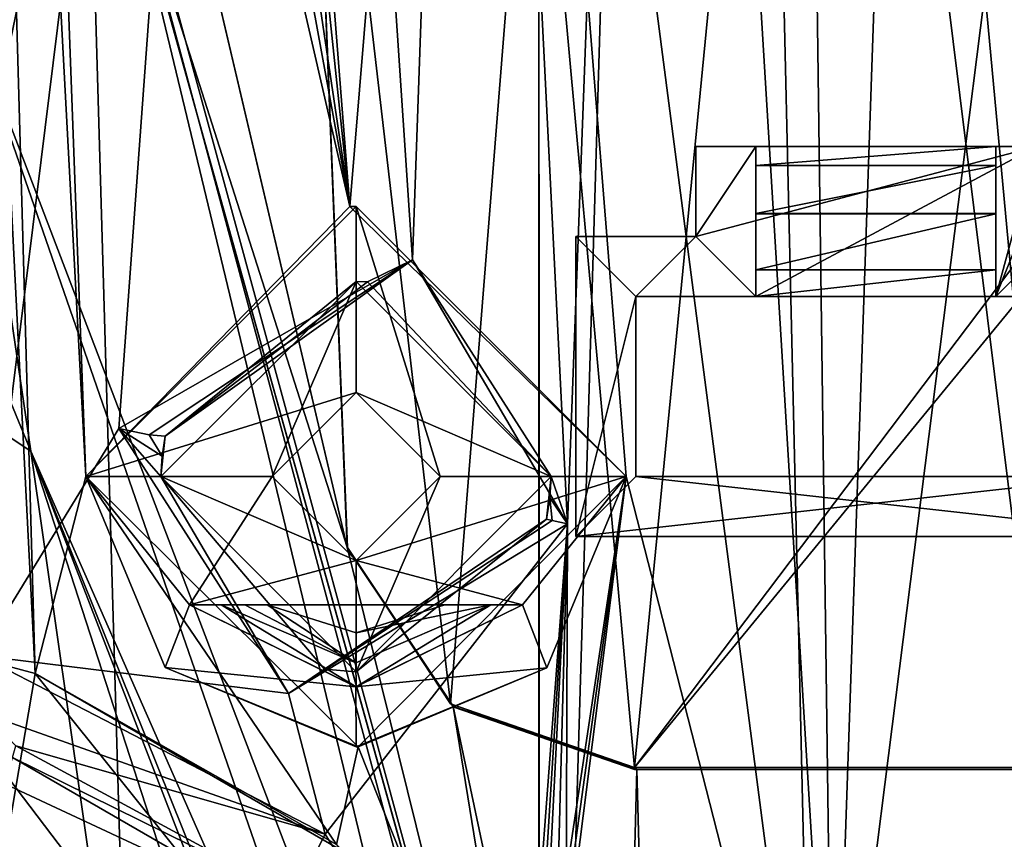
# Model space of a CAD drawing. Extents: x -250 to 250, y -968 to 894.
# Tile 200 of 256: x 122 to 138, y -950 to -937. Entities that reach past the tile are written whole.
import ezdxf

# ---------------------------------------------------------------- set-up
doc = ezdxf.new("R2010")
doc.units = 0
doc.header["$LTSCALE"] = 3.583593
for name, color, linetype in [('4436', 7, 'CONTINUOUS'), ('4437', 7, 'CONTINUOUS'), ('4445', 7, 'CONTINUOUS'), ('4448', 7, 'CONTINUOUS'), ('4449', 7, 'CONTINUOUS'), ('4451', 7, 'CONTINUOUS'), ('4474', 7, 'CONTINUOUS'), ('4479', 7, 'CONTINUOUS'), ('4542', 7, 'CONTINUOUS'), ('4597', 7, 'CONTINUOUS'), ('4614', 7, 'CONTINUOUS'), ('4619', 7, 'CONTINUOUS'), ('4620', 7, 'CONTINUOUS'), ('4642', 7, 'CONTINUOUS'), ('4665', 7, 'CONTINUOUS'), ('4666', 7, 'CONTINUOUS'), ('4713', 7, 'CONTINUOUS'), ('4779', 7, 'CONTINUOUS'), ('4781', 7, 'CONTINUOUS'), ('4783', 7, 'CONTINUOUS'), ('4791', 7, 'CONTINUOUS'), ('4883', 7, 'CONTINUOUS'), ('4893', 7, 'CONTINUOUS'), ('4906', 7, 'CONTINUOUS'), ('4907', 7, 'CONTINUOUS'), ('4932', 7, 'CONTINUOUS'), ('4941', 7, 'CONTINUOUS'), ('4967', 7, 'CONTINUOUS'), ('4990', 7, 'CONTINUOUS'), ('5010', 7, 'CONTINUOUS'), ('5017', 7, 'CONTINUOUS'), ('5039', 7, 'CONTINUOUS'), ('5069', 7, 'CONTINUOUS'), ('5105', 7, 'CONTINUOUS'), ('5110', 7, 'CONTINUOUS'), ('5111', 7, 'CONTINUOUS'), ('5136', 7, 'CONTINUOUS'), ('5138', 7, 'CONTINUOUS'), ('5164', 7, 'CONTINUOUS'), ('5171', 7, 'CONTINUOUS'), ('5172', 7, 'CONTINUOUS'), ('5174', 7, 'CONTINUOUS'), ('5181', 7, 'CONTINUOUS'), ('5182', 7, 'CONTINUOUS'), ('5183', 7, 'CONTINUOUS'), ('5193', 7, 'CONTINUOUS'), ('5202', 7, 'CONTINUOUS'), ('5226', 7, 'CONTINUOUS'), ('5238', 7, 'CONTINUOUS'), ('5242', 7, 'CONTINUOUS'), ('5247', 7, 'CONTINUOUS'), ('5260', 7, 'CONTINUOUS'), ('5261', 7, 'CONTINUOUS'), ('5265', 7, 'CONTINUOUS')]:
    doc.layers.add(name, color=color, linetype=linetype)

msp = doc.modelspace()

# ---------------------------------------------------------------- linework, layer by layer
at = {"layer": '4436', "color": 7, "linetype": 'CONTINUOUS'}
for points in [[(123.55, -943.398, -5.149), (124.053, -943.507, -5.177), (124.268, -943.86, -4.716), (123.55, -943.398, -5.149)], [(124.25, -944.2, -4.723), (123.55, -943.398, -5.149), (124.268, -943.86, -4.716), (124.25, -944.2, -4.723)], [(126.377, -947.815, -7.095), (123.55, -943.398, -5.149), (124.25, -944.2, -4.723), (126.377, -947.815, -7.095)], [(124.053, -943.507, -5.177), (124.321, -943.525, -4.737), (124.268, -943.86, -4.716), (124.053, -943.507, -5.177)], [(126.377, -947.815, -7.095), (124.25, -944.2, -4.723), (126.974, -947.407, -6.801), (126.377, -947.815, -7.095)], [(126.377, -947.815, -7.095), (130.671, -944.911, -8.254), (130.77, -944.931, -8.555), (126.377, -947.815, -7.095)], [(126.377, -947.815, -7.095), (126.974, -947.407, -6.801), (130.671, -944.911, -8.254), (126.377, -947.815, -7.095)], [(131.025, -944.987, -8.735), (126.377, -947.815, -7.095), (130.77, -944.931, -8.555), (131.025, -944.987, -8.735)]]:
    msp.add_3dface(points, dxfattribs=at)
at = {"layer": '4437', "color": 7, "linetype": 'CONTINUOUS'}
for points in [[(123.55, -943.398, -5.149), (128.439, -940.591, -7.567), (124.053, -943.507, -5.177), (123.55, -943.398, -5.149)], [(128.439, -940.591, -7.567), (124.321, -943.525, -4.737), (124.053, -943.507, -5.177), (128.439, -940.591, -7.567)], [(124.321, -943.525, -4.737), (128.439, -940.591, -7.567), (127.692, -940.956, -6.717), (124.321, -943.525, -4.737)], [(128.439, -940.591, -7.567), (130.75, -944.2, -8.221), (127.692, -940.956, -6.717), (128.439, -940.591, -7.567)], [(128.439, -940.591, -7.567), (131.025, -944.987, -8.735), (130.75, -944.2, -8.221), (128.439, -940.591, -7.567)], [(131.025, -944.987, -8.735), (130.73, -944.556, -8.244), (130.75, -944.2, -8.221), (131.025, -944.987, -8.735)], [(130.671, -944.911, -8.254), (130.73, -944.556, -8.244), (130.77, -944.931, -8.555), (130.671, -944.911, -8.254)], [(130.73, -944.556, -8.244), (131.025, -944.987, -8.735), (130.77, -944.931, -8.555), (130.73, -944.556, -8.244)]]:
    msp.add_3dface(points, dxfattribs=at)
at = {"layer": '4445', "color": 7, "linetype": 'CONTINUOUS'}
for points in [[(137.074, -906.996, -4.514), (162.355, -951.117, -7.365), (168.559, -906.012, -5.02), (137.074, -906.996, -4.514)], [(161.6, -951.117, -7.361), (162.355, -951.117, -7.365), (137.074, -906.996, -4.514), (161.6, -951.117, -7.361)], [(160.841, -954.163, -7.55), (160.845, -951.117, -7.36), (137.074, -906.996, -4.514), (160.841, -954.163, -7.55)], [(160.845, -951.117, -7.36), (161.6, -951.117, -7.361), (137.074, -906.996, -4.514), (160.845, -951.117, -7.36)], [(160.838, -957.208, -7.74), (160.841, -954.163, -7.55), (137.074, -906.996, -4.514), (160.838, -957.208, -7.74)], [(150.327, -956.748, -7.943), (160.838, -957.208, -7.74), (137.074, -906.996, -4.514), (150.327, -956.748, -7.943)], [(138.469, -931.607, -6.527), (150.327, -956.748, -7.943), (137.074, -906.996, -4.514), (138.469, -931.607, -6.527)]]:
    msp.add_3dface(points, dxfattribs=at)
at = {"layer": '4448', "color": 7, "linetype": 'CONTINUOUS'}
for points in [[(127.5, -940.95, -1.5), (124.25, -944.2, -1.5), (124.321, -943.525, -4.737), (127.5, -940.95, -1.5)], [(127.5, -940.95, -1.5), (124.321, -943.525, -4.737), (127.692, -940.956, -6.717), (127.5, -940.95, -1.5)], [(130.75, -944.2, -1.5), (127.5, -940.95, -1.5), (130.75, -944.2, -8.221), (130.75, -944.2, -1.5)], [(130.75, -944.2, -8.221), (127.5, -940.95, -1.5), (127.692, -940.956, -6.717), (130.75, -944.2, -8.221)], [(124.321, -943.525, -4.737), (124.25, -944.2, -1.5), (124.268, -943.86, -4.716), (124.321, -943.525, -4.737)], [(124.25, -944.2, -1.5), (124.25, -944.2, -4.723), (124.268, -943.86, -4.716), (124.25, -944.2, -1.5)]]:
    msp.add_3dface(points, dxfattribs=at)
at = {"layer": '4449', "color": 7, "linetype": 'CONTINUOUS'}
for points in [[(124.25, -944.2, -4.723), (127.5, -947.45, -1.5), (126.974, -947.407, -6.801), (124.25, -944.2, -4.723)], [(124.25, -944.2, -1.5), (127.5, -947.45, -1.5), (124.25, -944.2, -4.723), (124.25, -944.2, -1.5)], [(127.5, -947.45, -1.5), (130.75, -944.2, -1.5), (130.671, -944.911, -8.254), (127.5, -947.45, -1.5)], [(130.671, -944.911, -8.254), (130.75, -944.2, -1.5), (130.73, -944.556, -8.244), (130.671, -944.911, -8.254)], [(130.73, -944.556, -8.244), (130.75, -944.2, -1.5), (130.75, -944.2, -8.221), (130.73, -944.556, -8.244)], [(126.974, -947.407, -6.801), (127.5, -947.45, -1.5), (130.671, -944.911, -8.254), (126.974, -947.407, -6.801)]]:
    msp.add_3dface(points, dxfattribs=at)
at = {"layer": '4451', "color": 7, "linetype": 'CONTINUOUS'}
for points in [[(134.791, -906.892, -6.481), (137.143, -906.827, -6.506), (135.45, -956.135, -10.408), (134.791, -906.892, -6.481)], [(137.143, -906.827, -6.506), (138.575, -931.409, -8.513), (135.45, -956.135, -10.408), (137.143, -906.827, -6.506)], [(129.419, -912.916, -5.996), (132.451, -906.949, -6.234), (131.025, -944.987, -8.735), (129.419, -912.916, -5.996)], [(132.451, -906.949, -6.234), (130.986, -956.149, -9.504), (131.025, -944.987, -8.735), (132.451, -906.949, -6.234)], [(130.986, -956.149, -9.504), (132.451, -906.949, -6.234), (135.45, -956.135, -10.408), (130.986, -956.149, -9.504)], [(132.451, -906.949, -6.234), (134.791, -906.892, -6.481), (135.45, -956.135, -10.408), (132.451, -906.949, -6.234)], [(118.527, -907.119, 0.858), (126.195, -907.064, -4.409), (121.225, -947.181, -3.531), (118.527, -907.119, 0.858)], [(121.225, -947.181, -3.531), (126.195, -907.064, -4.409), (123.55, -943.398, -5.149), (121.225, -947.181, -3.531)], [(123.55, -943.398, -5.149), (126.195, -907.064, -4.409), (128.439, -940.591, -7.567), (123.55, -943.398, -5.149)], [(126.195, -907.064, -4.409), (129.419, -912.916, -5.996), (128.439, -940.591, -7.567), (126.195, -907.064, -4.409)], [(128.439, -940.591, -7.567), (129.419, -912.916, -5.996), (131.025, -944.987, -8.735), (128.439, -940.591, -7.567)], [(138.575, -931.409, -8.513), (140.003, -956.179, -10.492), (135.45, -956.135, -10.408), (138.575, -931.409, -8.513)], [(121.225, -947.181, -3.531), (123.55, -943.398, -5.149), (126.377, -947.815, -7.095), (121.225, -947.181, -3.531)], [(131.025, -944.987, -8.735), (126.983, -950.157, -7.544), (126.377, -947.815, -7.095), (131.025, -944.987, -8.735)], [(130.238, -955.4, -9.215), (126.983, -950.157, -7.544), (131.025, -944.987, -8.735), (130.238, -955.4, -9.215)], [(130.347, -955.777, -9.277), (130.238, -955.4, -9.215), (131.025, -944.987, -8.735), (130.347, -955.777, -9.277)], [(130.456, -956.155, -9.338), (130.347, -955.777, -9.277), (131.025, -944.987, -8.735), (130.456, -956.155, -9.338)], [(130.721, -956.152, -9.422), (130.456, -956.155, -9.338), (131.025, -944.987, -8.735), (130.721, -956.152, -9.422)], [(130.986, -956.149, -9.504), (130.721, -956.152, -9.422), (131.025, -944.987, -8.735), (130.986, -956.149, -9.504)], [(126.983, -950.157, -7.544), (121.225, -947.181, -3.531), (126.377, -947.815, -7.095), (126.983, -950.157, -7.544)]]:
    msp.add_3dface(points, dxfattribs=at)
at = {"layer": '4474', "color": 7, "linetype": 'CONTINUOUS'}
for points in [[(121.66, -949.32, 4.379), (121.778, -948.879, 3.352), (126.284, -951.48, 3.352), (121.66, -949.32, 4.379)], [(121.39, -950.327, 4.8), (121.66, -949.32, 4.379), (126.284, -951.48, 3.352), (121.39, -950.327, 4.8)]]:
    msp.add_3dface(points, dxfattribs=at)
at = {"layer": '4479', "color": 7, "linetype": 'CONTINUOUS'}
for points in [[(122.153, -947.479, -1.686), (121.094, -947.195, -0.625), (120.1, -946.928, 0.503), (122.153, -947.479, -1.686)], [(122.153, -947.479, -1.686), (120.1, -946.928, 0.503), (120.1, -946.928, 6.8), (122.153, -947.479, -1.686)], [(122.153, -947.479, -1.686), (120.1, -946.928, 6.8), (122.153, -947.479, 6.8), (122.153, -947.479, -1.686)]]:
    msp.add_3dface(points, dxfattribs=at)
at = {"layer": '4542', "color": 7, "linetype": 'CONTINUOUS'}
for points in [[(127.5, -939.7), (123, -944.2), (127.5, -942.8), (127.5, -939.7)], [(132, -944.2), (127.5, -939.7), (128.9, -944.2), (132, -944.2)], [(128.9, -944.2), (127.5, -939.7), (127.5, -942.8), (128.9, -944.2)], [(127.5, -942.8), (123, -944.2), (126.1, -944.2), (127.5, -942.8)], [(123, -944.2), (124.318, -947.382), (124.728, -946.337), (123, -944.2)], [(123, -944.2), (124.728, -946.337), (126.1, -944.2), (123, -944.2)], [(126.1, -944.2), (124.728, -946.337), (127.5, -945.6), (126.1, -944.2)], [(130.272, -946.337), (132, -944.2), (127.5, -945.6), (130.272, -946.337)], [(132, -944.2), (128.9, -944.2), (127.5, -945.6), (132, -944.2)], [(130.681, -947.383), (132, -944.2), (130.272, -946.337), (130.681, -947.383)], [(124.728, -946.337), (130.272, -946.337), (127.5, -945.6), (124.728, -946.337)], [(124.728, -946.337), (124.318, -947.382), (127.499, -947.7), (124.728, -946.337)], [(130.681, -947.383), (130.272, -946.337), (127.499, -947.7), (130.681, -947.383)], [(124.318, -947.382), (127.5, -948.7), (127.499, -947.7), (124.318, -947.382)], [(127.5, -948.7), (130.681, -947.383), (127.499, -947.7), (127.5, -948.7)]]:
    msp.add_3dface(points, dxfattribs=at)
at = {"layer": '4597', "color": 7, "linetype": 'CONTINUOUS'}
for points in [[(122.153, -947.479, 6.8), (120.1, -946.928, 6.8), (121.66, -950.394, 6.8), (122.153, -947.479, 6.8)], [(125.903, -952.152, 6.8), (122.153, -947.479, 6.8), (121.66, -950.394, 6.8), (125.903, -952.152, 6.8)], [(127.308, -950.454, 6.8), (122.153, -947.479, 6.8), (125.903, -952.152, 6.8), (127.308, -950.454, 6.8)]]:
    msp.add_3dface(points, dxfattribs=at)
at = {"layer": '4614', "color": 7, "linetype": 'CONTINUOUS'}
for points in [[(126.018, -946.337, 1.5), (127.5, -946.8, 2.5), (127.5, -946.8, 1.5), (126.018, -946.337, 1.5)], [(126.018, -946.337, 1.5), (126.018, -946.337, 2.5), (127.5, -946.8, 2.5), (126.018, -946.337, 1.5)], [(127.5, -946.8, 2.5), (128.982, -946.337, 2.5), (127.5, -946.8, 1.5), (127.5, -946.8, 2.5)], [(128.982, -946.337, 2.5), (128.982, -946.337, 1.5), (127.5, -946.8, 1.5), (128.982, -946.337, 2.5)]]:
    msp.add_3dface(points, dxfattribs=at)
at = {"layer": '4619', "color": 7, "linetype": 'CONTINUOUS'}
for points in [[(126.1, -944.2), (126.1, -944.2, -1.5), (127.5, -942.8, -1.5), (126.1, -944.2)], [(127.5, -942.8), (126.1, -944.2), (127.5, -942.8, -1.5), (127.5, -942.8)], [(128.9, -944.2), (127.5, -942.8), (128.9, -944.2, -1.5), (128.9, -944.2)], [(128.9, -944.2, -1.5), (127.5, -942.8), (127.5, -942.8, -1.5), (128.9, -944.2, -1.5)]]:
    msp.add_3dface(points, dxfattribs=at)
at = {"layer": '4620', "color": 7, "linetype": 'CONTINUOUS'}
for points in [[(126.1, -944.2), (127.5, -945.6), (126.1, -944.2, -1.5), (126.1, -944.2)], [(126.1, -944.2, -1.5), (127.5, -945.6), (127.5, -945.6, -1.5), (126.1, -944.2, -1.5)], [(127.5, -945.6), (128.9, -944.2), (127.5, -945.6, -1.5), (127.5, -945.6)], [(127.5, -945.6, -1.5), (128.9, -944.2), (128.9, -944.2, -1.5), (127.5, -945.6, -1.5)]]:
    msp.add_3dface(points, dxfattribs=at)
at = {"layer": '4642', "color": 7, "linetype": 'CONTINUOUS'}
for points in [[(127.5, -940.95, -1.5), (126.1, -944.2, -1.5), (124.25, -944.2, -1.5), (127.5, -940.95, -1.5)], [(126.1, -944.2, -1.5), (127.5, -940.95, -1.5), (127.5, -942.8, -1.5), (126.1, -944.2, -1.5)], [(127.5, -940.95, -1.5), (130.75, -944.2, -1.5), (127.5, -942.8, -1.5), (127.5, -940.95, -1.5)], [(130.75, -944.2, -1.5), (128.9, -944.2, -1.5), (127.5, -942.8, -1.5), (130.75, -944.2, -1.5)], [(126.1, -944.2, -1.5), (127.5, -945.6, -1.5), (124.25, -944.2, -1.5), (126.1, -944.2, -1.5)], [(124.25, -944.2, -1.5), (127.5, -945.6, -1.5), (127.5, -947.45, -1.5), (124.25, -944.2, -1.5)], [(127.5, -945.6, -1.5), (128.9, -944.2, -1.5), (127.5, -947.45, -1.5), (127.5, -945.6, -1.5)], [(128.9, -944.2, -1.5), (130.75, -944.2, -1.5), (127.5, -947.45, -1.5), (128.9, -944.2, -1.5)]]:
    msp.add_3dface(points, dxfattribs=at)
at = {"layer": '4665', "color": 7, "linetype": 'CONTINUOUS'}
for points in [[(123, -944.2, -2.272), (123, -944.2), (127.5, -939.7), (123, -944.2, -2.272)], [(127.398, -939.701, -4.863), (123, -944.2, -2.272), (127.5, -939.7), (127.398, -939.701, -4.863)], [(132, -944.2), (127.398, -939.701, -4.863), (127.5, -939.7), (132, -944.2)], [(132, -944.2, -6.865), (127.398, -939.701, -4.863), (132, -944.2), (132, -944.2, -6.865)]]:
    msp.add_3dface(points, dxfattribs=at)
at = {"layer": '4666', "color": 7, "linetype": 'CONTINUOUS'}
for points in [[(123, -944.2, -2.272), (127.534, -948.7, -5.492), (123, -944.2), (123, -944.2, -2.272)], [(123, -944.2), (127.534, -948.7, -5.492), (124.318, -947.382), (123, -944.2)], [(127.534, -948.7, -5.492), (132, -944.2, -6.865), (130.681, -947.383), (127.534, -948.7, -5.492)], [(130.681, -947.383), (132, -944.2, -6.865), (132, -944.2), (130.681, -947.383)], [(124.318, -947.382), (127.534, -948.7, -5.492), (127.5, -948.7), (124.318, -947.382)], [(127.5, -948.7), (127.534, -948.7, -5.492), (130.681, -947.383), (127.5, -948.7)]]:
    msp.add_3dface(points, dxfattribs=at)
at = {"layer": '4713', "color": 7, "linetype": 'CONTINUOUS'}
msp.add_3dface([(128.982, -946.337, 1.5), (126.018, -946.337, 1.5), (127.5, -946.8, 1.5), (128.982, -946.337, 1.5)], dxfattribs=at)
at = {"layer": '4779', "color": 7, "linetype": 'CONTINUOUS'}
for points in [[(127.176, -950.325, -5.407), (122.153, -947.479, -1.686), (127.308, -950.454, 6.8), (127.176, -950.325, -5.407)], [(122.153, -947.479, -1.686), (122.153, -947.479, 6.8), (127.308, -950.454, 6.8), (122.153, -947.479, -1.686)]]:
    msp.add_3dface(points, dxfattribs=at)
at = {"layer": '4781', "color": 7, "linetype": 'CONTINUOUS'}
for points in [[(128.982, -946.337, 1.5), (124.728, -946.337), (126.018, -946.337, 1.5), (128.982, -946.337, 1.5)], [(125.254, -946.337, 3), (124.728, -946.337), (124.728, -946.337, 3), (125.254, -946.337, 3)], [(125.65, -946.337, 2.726), (124.728, -946.337), (125.254, -946.337, 3), (125.65, -946.337, 2.726)], [(126.018, -946.337, 2.5), (124.728, -946.337), (125.65, -946.337, 2.726), (126.018, -946.337, 2.5)], [(130.272, -946.337), (124.728, -946.337), (128.982, -946.337, 1.5), (130.272, -946.337)], [(126.018, -946.337, 1.5), (124.728, -946.337), (126.018, -946.337, 2.5), (126.018, -946.337, 1.5)], [(129.349, -946.337, 2.726), (129.746, -946.337, 3), (128.982, -946.337, 1.5), (129.349, -946.337, 2.726)], [(129.746, -946.337, 3), (130.272, -946.337, 3), (128.982, -946.337, 1.5), (129.746, -946.337, 3)], [(130.272, -946.337, 3), (130.272, -946.337), (128.982, -946.337, 1.5), (130.272, -946.337, 3)], [(128.982, -946.337, 2.5), (129.349, -946.337, 2.726), (128.982, -946.337, 1.5), (128.982, -946.337, 2.5)]]:
    msp.add_3dface(points, dxfattribs=at)
at = {"layer": '4783', "color": 7, "linetype": 'CONTINUOUS'}
for points in [[(121.778, -948.879, 3.352), (121.831, -948.683, -2.461), (126.46, -951.187, -6.181), (121.778, -948.879, 3.352)], [(121.778, -948.879, 3.352), (126.46, -951.187, -6.181), (126.284, -951.48, 3.352), (121.778, -948.879, 3.352)]]:
    msp.add_3dface(points, dxfattribs=at)
at = {"layer": '4791', "color": 7, "linetype": 'CONTINUOUS'}
for points in [[(134, -909.2, -4.588), (139.857, -956.345, -8.504), (135.271, -907.044, -4.509), (134, -909.2, -4.588)], [(139.857, -956.345, -8.504), (138.469, -931.607, -6.527), (135.271, -907.044, -4.509), (139.857, -956.345, -8.504)], [(120.1, -907.183, 2.112), (122.153, -947.479, -1.686), (121.009, -907.192, 1.262), (120.1, -907.183, 2.112)], [(121.094, -947.195, -0.625), (122.153, -947.479, -1.686), (120.1, -907.183, 2.112), (121.094, -947.195, -0.625)], [(121.009, -907.192, 1.262), (122.153, -947.479, -1.686), (123, -944.2, -2.272), (121.009, -907.192, 1.262)], [(121.962, -916.135), (121.009, -907.192, 1.262), (123, -944.2, -2.272), (121.962, -916.135)], [(122.563, -907.2), (122.252, -911.63), (127.398, -939.701, -4.863), (122.563, -907.2)], [(123.984, -907.201, -0.974), (122.563, -907.2), (127.398, -939.701, -4.863), (123.984, -907.201, -0.974)], [(125, -909.2, -1.704), (123.984, -907.201, -0.974), (127.398, -939.701, -4.863), (125, -909.2, -1.704)], [(129.551, -913.7, -3.995), (125, -909.2, -1.704), (127.398, -939.701, -4.863), (129.551, -913.7, -3.995)], [(134, -909.2, -4.588), (129.551, -913.7, -3.995), (135.095, -956.282, -8.356), (134, -909.2, -4.588)], [(139.857, -956.345, -8.504), (134, -909.2, -4.588), (135.095, -956.282, -8.356), (139.857, -956.345, -8.504)], [(122.252, -911.63), (121.962, -916.135), (127.398, -939.701, -4.863), (122.252, -911.63)], [(132, -944.2, -6.865), (129.551, -913.7, -3.995), (127.398, -939.701, -4.863), (132, -944.2, -6.865)], [(135.095, -956.282, -8.356), (129.551, -913.7, -3.995), (132, -944.2, -6.865), (135.095, -956.282, -8.356)], [(121.962, -916.135), (123, -944.2, -2.272), (127.398, -939.701, -4.863), (121.962, -916.135)], [(122.153, -947.479, -1.686), (127.176, -950.325, -5.407), (123, -944.2, -2.272), (122.153, -947.479, -1.686)], [(123, -944.2, -2.272), (127.176, -950.325, -5.407), (127.534, -948.7, -5.492), (123, -944.2, -2.272)], [(127.534, -948.7, -5.492), (130.285, -955.61, -7.124), (132, -944.2, -6.865), (127.534, -948.7, -5.492)], [(130.285, -955.61, -7.124), (130.376, -955.949, -7.18), (132, -944.2, -6.865), (130.285, -955.61, -7.124)], [(130.376, -955.949, -7.18), (130.467, -956.288, -7.235), (132, -944.2, -6.865), (130.376, -955.949, -7.18)], [(130.467, -956.288, -7.235), (135.095, -956.282, -8.356), (132, -944.2, -6.865), (130.467, -956.288, -7.235)], [(127.176, -950.325, -5.407), (130.285, -955.61, -7.124), (127.534, -948.7, -5.492), (127.176, -950.325, -5.407)]]:
    msp.add_3dface(points, dxfattribs=at)
at = {"layer": '4883', "color": 7, "linetype": 'CONTINUOUS'}
for points in [[(125.254, -946.337, 3), (124.728, -946.337, 3), (127.501, -947.7, 3), (125.254, -946.337, 3)], [(125.254, -946.337, 3), (127.501, -947.7, 3), (127.499, -947.3, 3), (125.254, -946.337, 3)], [(127.501, -947.7, 3), (129.746, -946.337, 3), (127.499, -947.3, 3), (127.501, -947.7, 3)], [(130.272, -946.337, 3), (129.746, -946.337, 3), (127.501, -947.7, 3), (130.272, -946.337, 3)]]:
    msp.add_3dface(points, dxfattribs=at)
at = {"layer": '4893', "color": 7, "linetype": 'CONTINUOUS'}
for points in [[(124.728, -946.337, 3), (127.499, -947.7), (127.501, -947.7, 3), (124.728, -946.337, 3)], [(124.728, -946.337), (127.499, -947.7), (124.728, -946.337, 3), (124.728, -946.337)], [(127.499, -947.7), (130.272, -946.337), (127.501, -947.7, 3), (127.499, -947.7)], [(130.272, -946.337), (130.272, -946.337, 3), (127.501, -947.7, 3), (130.272, -946.337)]]:
    msp.add_3dface(points, dxfattribs=at)
at = {"layer": '4906', "color": 7, "linetype": 'CONTINUOUS'}
for points in [[(125.65, -946.337, 2.726), (125.254, -946.337, 3), (127.499, -947.3, 3), (125.65, -946.337, 2.726)], [(126.018, -946.337, 2.5), (125.65, -946.337, 2.726), (127.499, -947.3, 3), (126.018, -946.337, 2.5)], [(126.018, -946.337, 2.5), (127.499, -947.3, 3), (127.5, -946.8, 2.5), (126.018, -946.337, 2.5)], [(127.499, -947.3, 3), (129.746, -946.337, 3), (127.5, -946.8, 2.5), (127.499, -947.3, 3)], [(129.746, -946.337, 3), (128.982, -946.337, 2.5), (127.5, -946.8, 2.5), (129.746, -946.337, 3)], [(129.746, -946.337, 3), (129.349, -946.337, 2.726), (128.982, -946.337, 2.5), (129.746, -946.337, 3)]]:
    msp.add_3dface(points, dxfattribs=at)
at = {"layer": '4907', "color": 7, "linetype": 'CONTINUOUS'}
for points in [[(121.225, -947.181, -3.531), (126.983, -950.157, -7.544), (121.314, -948.151, -3.177), (121.225, -947.181, -3.531)], [(121.314, -948.151, -3.177), (126.983, -950.157, -7.544), (121.831, -948.683, -2.461), (121.314, -948.151, -3.177)], [(121.831, -948.683, -2.461), (126.983, -950.157, -7.544), (126.46, -951.187, -6.181), (121.831, -948.683, -2.461)], [(126.983, -950.157, -7.544), (130.238, -955.4, -9.215), (126.46, -951.187, -6.181), (126.983, -950.157, -7.544)]]:
    msp.add_3dface(points, dxfattribs=at)
at = {"layer": '4932', "color": 7, "linetype": 'CONTINUOUS'}
for points in [[(132.181, -949.077, 21.568), (200.611, -949.077, 21.568), (132.181, -949.077, 21.166), (132.181, -949.077, 21.568)], [(132.181, -949.077, 21.166), (200.611, -949.077, 21.568), (200.567, -949.077, 21.166), (132.181, -949.077, 21.166)]]:
    msp.add_3dface(points, dxfattribs=at)
at = {"layer": '4941', "color": 7, "linetype": 'CONTINUOUS'}
for points in [[(113, -921.695, 15.06), (122.082, -943.775, 17.918), (113, -937.759, 15.943), (113, -921.695, 15.06)], [(120.994, -936.406, 17.141), (122.082, -943.775, 17.918), (113, -921.695, 15.06), (120.994, -936.406, 17.141)], [(123.109, -931.671, 16.722), (129.791, -959.428, 19.631), (120.994, -936.406, 17.141), (123.109, -931.671, 16.722)], [(130.555, -959.425, 19.639), (129.791, -959.428, 19.631), (123.109, -931.671, 16.722), (130.555, -959.425, 19.639)], [(129.791, -959.428, 19.631), (128.973, -959.428, 19.604), (120.994, -936.406, 17.141), (129.791, -959.428, 19.631)], [(120.994, -936.406, 17.141), (128.973, -959.428, 19.604), (122.082, -943.775, 17.918), (120.994, -936.406, 17.141)], [(122.082, -943.775, 17.918), (123.13, -951.094, 18.477), (113, -937.759, 15.943), (122.082, -943.775, 17.918)], [(113, -937.759, 15.943), (123.13, -951.094, 18.477), (121.66, -950.894, 18.27), (113, -937.759, 15.943)], [(128.126, -959.426, 19.558), (127.16, -959.424, 19.484), (122.082, -943.775, 17.918), (128.126, -959.426, 19.558)], [(127.16, -959.424, 19.484), (127.16, -956.394, 19.241), (122.082, -943.775, 17.918), (127.16, -959.424, 19.484)], [(122.082, -943.775, 17.918), (127.16, -956.394, 19.241), (123.13, -951.094, 18.477), (122.082, -943.775, 17.918)], [(128.973, -959.428, 19.604), (128.126, -959.426, 19.558), (122.082, -943.775, 17.918), (128.973, -959.428, 19.604)]]:
    msp.add_3dface(points, dxfattribs=at)
at = {"layer": '4967', "color": 7, "linetype": 'CONTINUOUS'}
for points in [[(130.545, -904.634, -1.202), (208.33, -904.634, -1.202), (130.545, -960.969, 4.719), (130.545, -904.634, -1.202)], [(208.33, -904.634, -1.202), (208.33, -960.969, 4.719), (130.545, -960.969, 4.719), (208.33, -904.634, -1.202)]]:
    msp.add_3dface(points, dxfattribs=at)
at = {"layer": '4990', "color": 7, "linetype": 'CONTINUOUS'}
for points in [[(124.326, -932.496, 19.825), (123.475, -933.229, 19.902), (127.353, -945.377, 21.179), (124.326, -932.496, 19.825)], [(123.475, -933.229, 19.902), (131.228, -961.026, 22.824), (127.353, -945.377, 21.179), (123.475, -933.229, 19.902)], [(127.353, -945.377, 21.179), (131.228, -961.026, 22.824), (129.117, -948.028, 21.458), (127.353, -945.377, 21.179)], [(131.228, -961.026, 22.824), (131.865, -961.029, 22.824), (129.117, -948.028, 21.458), (131.228, -961.026, 22.824)], [(131.865, -961.029, 22.824), (132.181, -949.077, 21.568), (129.117, -948.028, 21.458), (131.865, -961.029, 22.824)], [(131.865, -961.029, 22.824), (132.5, -961.03, 22.824), (132.181, -949.077, 21.568), (131.865, -961.029, 22.824)], [(132.181, -949.077, 21.568), (132.5, -961.03, 22.824), (200.611, -949.077, 21.568), (132.181, -949.077, 21.568)], [(132.5, -961.03, 22.824), (225.657, -961.03, 22.824), (200.611, -949.077, 21.568), (132.5, -961.03, 22.824)]]:
    msp.add_3dface(points, dxfattribs=at)
at = {"layer": '5010', "color": 7, "linetype": 'CONTINUOUS'}
msp.add_3dface([(130.555, -959.425, 19.639), (123.109, -931.671, 16.722), (130.545, -932.4, 16.799), (130.555, -959.425, 19.639)], dxfattribs=at)
at = {"layer": '5017', "color": 7, "linetype": 'CONTINUOUS'}
for points in [[(124.306, -932.394, 19.714), (127.354, -945.378, 21.079), (126.607, -926.803, 19.126), (124.306, -932.394, 19.714)], [(126.607, -926.803, 19.126), (127.354, -945.378, 21.079), (127.356, -945.381, 21.079), (126.607, -926.803, 19.126)], [(126.607, -926.803, 19.126), (127.358, -945.383, 21.079), (129.073, -947.984, 21.353), (126.607, -926.803, 19.126)], [(127.358, -945.383, 21.079), (126.607, -926.803, 19.126), (127.356, -945.381, 21.079), (127.358, -945.383, 21.079)], [(130.455, -930.632, 19.529), (126.607, -926.803, 19.126), (129.073, -947.984, 21.353), (130.455, -930.632, 19.529)], [(132.138, -949.046, 21.464), (134.307, -926.804, 19.127), (130.455, -930.632, 19.529), (132.138, -949.046, 21.464)], [(134.307, -926.804, 19.127), (132.138, -949.046, 21.464), (143.061, -934.588, 19.945), (134.307, -926.804, 19.127)], [(132.138, -949.046, 21.464), (130.455, -930.632, 19.529), (129.073, -947.984, 21.353), (132.138, -949.046, 21.464)], [(143.061, -934.588, 19.945), (132.138, -949.046, 21.464), (143.769, -934.88, 19.975), (143.061, -934.588, 19.945)], [(132.138, -949.046, 21.464), (200.567, -949.046, 21.464), (143.769, -934.88, 19.975), (132.138, -949.046, 21.464)]]:
    msp.add_3dface(points, dxfattribs=at)
at = {"layer": '5039', "color": 7, "linetype": 'CONTINUOUS'}
for points in [[(127.353, -945.377, 21.169), (129.117, -948.028, 21.458), (127.353, -945.377, 21.158), (127.353, -945.377, 21.169)], [(129.117, -948.028, 21.458), (127.354, -945.378, 21.079), (127.353, -945.377, 21.158), (129.117, -948.028, 21.458)], [(127.353, -945.377, 21.179), (129.117, -948.028, 21.458), (127.353, -945.377, 21.169), (127.353, -945.377, 21.179)], [(127.354, -945.378, 21.079), (129.117, -948.028, 21.458), (127.355, -945.384, 21.046), (127.354, -945.378, 21.079)], [(127.355, -945.384, 21.046), (129.117, -948.028, 21.458), (127.356, -945.387, 21.014), (127.355, -945.384, 21.046)], [(127.356, -945.387, 21.014), (129.117, -948.028, 21.458), (127.357, -945.39, 21.014), (127.356, -945.387, 21.014)], [(127.357, -945.39, 21.014), (129.117, -948.028, 21.458), (129.13, -948.039, 21.251), (127.357, -945.39, 21.014)], [(129.117, -948.028, 21.458), (132.181, -949.077, 21.568), (129.13, -948.039, 21.251), (129.117, -948.028, 21.458)], [(132.181, -949.077, 21.568), (132.138, -949.077, 21.167), (129.13, -948.039, 21.251), (132.181, -949.077, 21.568)], [(132.181, -949.077, 21.568), (132.16, -949.077, 21.166), (132.138, -949.077, 21.167), (132.181, -949.077, 21.568)], [(132.181, -949.077, 21.568), (132.181, -949.077, 21.166), (132.16, -949.077, 21.166), (132.181, -949.077, 21.568)]]:
    msp.add_3dface(points, dxfattribs=at)
at = {"layer": '5069', "color": 7, "linetype": 'CONTINUOUS'}
for points in [[(132.181, -949.077, 21.166), (200.567, -949.077, 21.166), (132.138, -949.046, 21.464), (132.181, -949.077, 21.166)], [(132.16, -949.077, 21.166), (132.181, -949.077, 21.166), (132.138, -949.046, 21.464), (132.16, -949.077, 21.166)], [(132.138, -949.062, 21.316), (132.16, -949.077, 21.166), (132.138, -949.046, 21.464), (132.138, -949.062, 21.316)], [(200.567, -949.077, 21.166), (200.567, -949.046, 21.464), (132.138, -949.046, 21.464), (200.567, -949.077, 21.166)], [(132.138, -949.077, 21.167), (132.16, -949.077, 21.166), (132.138, -949.062, 21.316), (132.138, -949.077, 21.167)]]:
    msp.add_3dface(points, dxfattribs=at)
at = {"layer": '5105', "color": 7, "linetype": 'CONTINUOUS'}
for points in [[(127.353, -945.377, 21.158), (127.354, -945.378, 21.079), (124.306, -932.394, 19.714), (127.353, -945.377, 21.158)], [(127.353, -945.377, 21.169), (127.353, -945.377, 21.158), (124.306, -932.394, 19.714), (127.353, -945.377, 21.169)], [(124.326, -932.496, 19.825), (127.353, -945.377, 21.179), (124.306, -932.394, 19.714), (124.326, -932.496, 19.825)], [(127.353, -945.377, 21.179), (127.353, -945.377, 21.169), (124.306, -932.394, 19.714), (127.353, -945.377, 21.179)]]:
    msp.add_3dface(points, dxfattribs=at)
at = {"layer": '5110', "color": 7, "linetype": 'CONTINUOUS'}
for points in [[(127.354, -945.378, 21.079), (127.355, -945.384, 21.046), (127.356, -945.381, 21.079), (127.354, -945.378, 21.079)], [(127.355, -945.384, 21.046), (127.358, -945.383, 21.079), (127.356, -945.381, 21.079), (127.355, -945.384, 21.046)], [(127.358, -945.383, 21.079), (127.355, -945.384, 21.046), (127.357, -945.387, 21.045), (127.358, -945.383, 21.079)], [(127.355, -945.384, 21.046), (127.356, -945.387, 21.014), (127.357, -945.387, 21.045), (127.355, -945.384, 21.046)], [(127.356, -945.387, 21.014), (127.357, -945.39, 21.014), (127.357, -945.387, 21.045), (127.356, -945.387, 21.014)]]:
    msp.add_3dface(points, dxfattribs=at)
at = {"layer": '5111', "color": 7, "linetype": 'CONTINUOUS'}
for points in [[(129.13, -948.039, 21.251), (127.358, -945.383, 21.079), (127.357, -945.387, 21.045), (129.13, -948.039, 21.251)], [(127.357, -945.39, 21.014), (129.13, -948.039, 21.251), (127.357, -945.387, 21.045), (127.357, -945.39, 21.014)], [(127.358, -945.383, 21.079), (129.13, -948.039, 21.251), (129.073, -947.984, 21.353), (127.358, -945.383, 21.079)], [(132.138, -949.077, 21.167), (132.138, -949.062, 21.316), (129.073, -947.984, 21.353), (132.138, -949.077, 21.167)], [(132.138, -949.062, 21.316), (132.138, -949.046, 21.464), (129.073, -947.984, 21.353), (132.138, -949.062, 21.316)], [(129.13, -948.039, 21.251), (132.138, -949.077, 21.167), (129.073, -947.984, 21.353), (129.13, -948.039, 21.251)]]:
    msp.add_3dface(points, dxfattribs=at)
at = {"layer": '5136', "color": 7, "linetype": 'CONTINUOUS'}
for points in [[(110.541, -932.062, 18.229), (110.414, -954.818, 18.101), (122.996, -930.843, 19.652), (110.541, -932.062, 18.229)], [(110.414, -954.818, 18.101), (112.208, -959.461, 18.621), (122.996, -930.843, 19.652), (110.414, -954.818, 18.101)], [(112.208, -959.461, 18.621), (116.731, -961.214, 20.342), (122.996, -930.843, 19.652), (112.208, -959.461, 18.621)], [(116.731, -961.214, 20.342), (123.875, -961.077, 22.185), (122.996, -930.843, 19.652), (116.731, -961.214, 20.342)], [(123.875, -961.077, 22.185), (131.225, -961.027, 22.824), (122.996, -930.843, 19.652), (123.875, -961.077, 22.185)]]:
    msp.add_3dface(points, dxfattribs=at)
at = {"layer": '5138', "color": 7, "linetype": 'CONTINUOUS'}
for points in [[(131.225, -961.027, 22.824), (123.475, -933.229, 19.902), (122.996, -930.843, 19.652), (131.225, -961.027, 22.824)], [(123.475, -933.229, 19.902), (131.225, -961.027, 22.824), (131.228, -961.026, 22.824), (123.475, -933.229, 19.902)]]:
    msp.add_3dface(points, dxfattribs=at)
at = {"layer": '5164', "color": 7, "linetype": 'CONTINUOUS'}
for points in [[(138.16, -939.822, 18.886), (138.16, -939.819, 18.886), (134.16, -939.819, 18.886), (138.16, -939.822, 18.886)], [(138.16, -939.822, 18.886), (134.16, -939.819, 18.886), (134.16, -939.822, 18.886), (138.16, -939.822, 18.886)]]:
    msp.add_3dface(points, dxfattribs=at)
at = {"layer": '5171', "color": 7, "linetype": 'CONTINUOUS'}
for points in [[(133.16, -940.2, 17.619), (138.839, -938.7, 17.461), (134.16, -941.2, 17.724), (133.16, -940.2, 17.619)], [(133.16, -938.7, 17.461), (138.839, -938.7, 17.461), (133.16, -940.2, 17.619), (133.16, -938.7, 17.461)], [(134.16, -941.2, 17.724), (138.839, -938.7, 17.461), (138.16, -941.2, 17.724), (134.16, -941.2, 17.724)], [(138.16, -941.2, 17.724), (138.839, -938.7, 17.461), (140.16, -941.2, 17.724), (138.16, -941.2, 17.724)], [(131.16, -945.2, 18.144), (131.16, -940.2, 17.619), (132.16, -941.2, 17.724), (131.16, -945.2, 18.144)], [(131.16, -940.2, 17.619), (133.16, -940.2, 17.619), (132.16, -941.2, 17.724), (131.16, -940.2, 17.619)], [(132.16, -941.2, 17.724), (133.16, -940.2, 17.619), (134.16, -941.2, 17.724), (132.16, -941.2, 17.724)], [(132.16, -944.2, 18.039), (131.16, -945.2, 18.144), (132.16, -941.2, 17.724), (132.16, -944.2, 18.039)], [(140.16, -944.2, 18.039), (131.16, -945.2, 18.144), (132.16, -944.2, 18.039), (140.16, -944.2, 18.039)], [(141.16, -945.2, 18.144), (131.16, -945.2, 18.144), (140.16, -944.2, 18.039), (141.16, -945.2, 18.144)]]:
    msp.add_3dface(points, dxfattribs=at)
at = {"layer": '5172', "color": 7, "linetype": 'CONTINUOUS'}
for points in [[(138.16, -938.7, 17.643), (134.16, -938.7, 17.643), (134.16, -939.021, 18.479), (138.16, -938.7, 17.643)], [(138.16, -939.021, 18.479), (138.16, -938.7, 17.643), (134.16, -939.021, 18.479), (138.16, -939.021, 18.479)], [(138.16, -939.819, 18.886), (138.16, -939.021, 18.479), (134.16, -939.819, 18.886), (138.16, -939.819, 18.886)], [(134.16, -939.819, 18.886), (138.16, -939.021, 18.479), (134.16, -939.021, 18.479), (134.16, -939.819, 18.886)]]:
    msp.add_3dface(points, dxfattribs=at)
at = {"layer": '5174', "color": 7, "linetype": 'CONTINUOUS'}
for points in [[(133.16, -938.7, 17.461), (133.16, -940.2, 17.619), (133.16, -938.7, 20.075), (133.16, -938.7, 17.461)], [(133.16, -938.7, 20.075), (133.16, -940.2, 17.619), (133.16, -940.2, 20.233), (133.16, -938.7, 20.075)]]:
    msp.add_3dface(points, dxfattribs=at)
at = {"layer": '5181', "color": 7, "linetype": 'CONTINUOUS'}
for points in [[(132.16, -941.2, 17.724), (134.16, -941.2, 17.724), (134.16, -941.2, 20.338), (132.16, -941.2, 17.724)], [(132.16, -941.2, 17.724), (134.16, -941.2, 20.338), (132.16, -941.2, 20.338), (132.16, -941.2, 17.724)]]:
    msp.add_3dface(points, dxfattribs=at)
at = {"layer": '5182', "color": 7, "linetype": 'CONTINUOUS'}
for points in [[(138.16, -941.2, 17.724), (140.16, -941.2, 17.724), (140.16, -941.2, 20.338), (138.16, -941.2, 17.724)], [(138.16, -941.2, 17.724), (140.16, -941.2, 20.338), (138.16, -941.2, 20.338), (138.16, -941.2, 17.724)]]:
    msp.add_3dface(points, dxfattribs=at)
at = {"layer": '5183', "color": 7, "linetype": 'CONTINUOUS'}
for points in [[(138.16, -938.7, 20.075), (138.16, -938.7, 17.643), (138.16, -939.021, 18.479), (138.16, -938.7, 20.075)], [(138.16, -939.819, 18.886), (138.16, -938.7, 20.075), (138.16, -939.021, 18.479), (138.16, -939.819, 18.886)], [(138.16, -939.822, 18.886), (138.16, -938.7, 20.075), (138.16, -939.819, 18.886), (138.16, -939.822, 18.886)], [(138.16, -941.2, 20.338), (138.16, -938.7, 20.075), (138.16, -939.822, 18.886), (138.16, -941.2, 20.338)], [(138.16, -940.758, 18.599), (138.16, -941.2, 20.338), (138.16, -939.822, 18.886), (138.16, -940.758, 18.599)], [(138.16, -941.2, 17.724), (138.16, -941.2, 20.338), (138.16, -940.758, 18.599), (138.16, -941.2, 17.724)]]:
    msp.add_3dface(points, dxfattribs=at)
at = {"layer": '5193', "color": 7, "linetype": 'CONTINUOUS'}
for points in [[(134.16, -939.822, 18.886), (134.16, -938.7, 20.075), (134.16, -940.759, 18.598), (134.16, -939.822, 18.886)], [(134.16, -939.819, 18.886), (134.16, -938.7, 20.075), (134.16, -939.822, 18.886), (134.16, -939.819, 18.886)], [(134.16, -938.7, 20.075), (134.16, -939.819, 18.886), (134.16, -939.021, 18.479), (134.16, -938.7, 20.075)], [(134.16, -938.7, 20.075), (134.16, -941.2, 20.338), (134.16, -940.759, 18.598), (134.16, -938.7, 20.075)], [(134.16, -938.7, 17.643), (134.16, -938.7, 20.075), (134.16, -939.021, 18.479), (134.16, -938.7, 17.643)], [(134.16, -941.2, 20.338), (134.16, -941.2, 17.724), (134.16, -940.759, 18.598), (134.16, -941.2, 20.338)]]:
    msp.add_3dface(points, dxfattribs=at)
at = {"layer": '5202', "color": 7, "linetype": 'CONTINUOUS'}
for points in [[(138.16, -940.758, 18.599), (138.16, -939.822, 18.886), (134.16, -940.759, 18.598), (138.16, -940.758, 18.599)], [(138.16, -939.822, 18.886), (134.16, -939.822, 18.886), (134.16, -940.759, 18.598), (138.16, -939.822, 18.886)], [(134.16, -941.2, 17.724), (138.16, -940.758, 18.599), (134.16, -940.759, 18.598), (134.16, -941.2, 17.724)], [(134.16, -941.2, 17.724), (138.16, -941.2, 17.724), (138.16, -940.758, 18.599), (134.16, -941.2, 17.724)]]:
    msp.add_3dface(points, dxfattribs=at)
at = {"layer": '5226', "color": 7, "linetype": 'CONTINUOUS'}
for points in [[(131.16, -945.2, 18.144), (131.16, -945.2, 20.758), (131.16, -940.2, 20.233), (131.16, -945.2, 18.144)], [(131.16, -940.2, 17.619), (131.16, -945.2, 18.144), (131.16, -940.2, 20.233), (131.16, -940.2, 17.619)]]:
    msp.add_3dface(points, dxfattribs=at)
at = {"layer": '5238', "color": 7, "linetype": 'CONTINUOUS'}
for points in [[(134.16, -938.7, 20.075), (133.16, -938.7, 20.075), (133.16, -940.2, 20.233), (134.16, -938.7, 20.075)], [(134.16, -938.7, 20.075), (133.16, -940.2, 20.233), (134.16, -941.2, 20.338), (134.16, -938.7, 20.075)], [(139.16, -938.7, 20.075), (138.16, -938.7, 20.075), (138.16, -941.2, 20.338), (139.16, -938.7, 20.075)], [(139.16, -940.2, 20.233), (139.16, -938.7, 20.075), (138.16, -941.2, 20.338), (139.16, -940.2, 20.233)], [(133.16, -940.2, 20.233), (131.16, -940.2, 20.233), (132.16, -941.2, 20.338), (133.16, -940.2, 20.233)], [(131.16, -940.2, 20.233), (131.16, -945.2, 20.758), (132.16, -941.2, 20.338), (131.16, -940.2, 20.233)], [(134.16, -941.2, 20.338), (133.16, -940.2, 20.233), (132.16, -941.2, 20.338), (134.16, -941.2, 20.338)], [(140.16, -941.2, 20.338), (139.16, -940.2, 20.233), (138.16, -941.2, 20.338), (140.16, -941.2, 20.338)], [(132.16, -941.2, 20.338), (131.16, -945.2, 20.758), (132.16, -944.2, 20.653), (132.16, -941.2, 20.338)], [(131.16, -945.2, 20.758), (141.16, -945.2, 20.758), (132.16, -944.2, 20.653), (131.16, -945.2, 20.758)], [(132.16, -944.2, 20.653), (141.16, -945.2, 20.758), (140.16, -944.2, 20.653), (132.16, -944.2, 20.653)]]:
    msp.add_3dface(points, dxfattribs=at)
at = {"layer": '5242', "color": 7, "linetype": 'CONTINUOUS'}
for points in [[(132.16, -944.2, 18.039), (132.16, -944.2, 20.653), (140.16, -944.2, 20.653), (132.16, -944.2, 18.039)], [(140.16, -944.2, 18.039), (132.16, -944.2, 18.039), (140.16, -944.2, 20.653), (140.16, -944.2, 18.039)]]:
    msp.add_3dface(points, dxfattribs=at)
at = {"layer": '5247', "color": 7, "linetype": 'CONTINUOUS'}
for points in [[(133.16, -940.2, 17.619), (131.16, -940.2, 17.619), (131.16, -940.2, 20.233), (133.16, -940.2, 17.619)], [(133.16, -940.2, 17.619), (131.16, -940.2, 20.233), (133.16, -940.2, 20.233), (133.16, -940.2, 17.619)]]:
    msp.add_3dface(points, dxfattribs=at)
at = {"layer": '5260', "color": 7, "linetype": 'CONTINUOUS'}
for points in [[(138.839, -938.7, 17.461), (133.16, -938.7, 17.461), (138.16, -938.7, 17.643), (138.839, -938.7, 17.461)], [(134.16, -938.7, 20.075), (133.16, -938.7, 17.461), (133.16, -938.7, 20.075), (134.16, -938.7, 20.075)], [(134.16, -938.7, 17.643), (133.16, -938.7, 17.461), (134.16, -938.7, 20.075), (134.16, -938.7, 17.643)], [(138.16, -938.7, 17.643), (133.16, -938.7, 17.461), (134.16, -938.7, 17.643), (138.16, -938.7, 17.643)], [(138.16, -938.7, 20.075), (139.16, -938.7, 20.075), (138.16, -938.7, 17.643), (138.16, -938.7, 20.075)], [(139.16, -938.7, 20.075), (138.839, -938.7, 18.466), (138.16, -938.7, 17.643), (139.16, -938.7, 20.075)], [(138.839, -938.7, 18.466), (138.839, -938.7, 17.461), (138.16, -938.7, 17.643), (138.839, -938.7, 18.466)]]:
    msp.add_3dface(points, dxfattribs=at)
at = {"layer": '5261', "color": 7, "linetype": 'CONTINUOUS'}
for points in [[(131.16, -945.2, 18.144), (141.16, -945.2, 18.144), (131.16, -945.2, 20.758), (131.16, -945.2, 18.144)], [(141.16, -945.2, 18.144), (141.16, -945.2, 20.758), (131.16, -945.2, 20.758), (141.16, -945.2, 18.144)]]:
    msp.add_3dface(points, dxfattribs=at)
at = {"layer": '5265', "color": 7, "linetype": 'CONTINUOUS'}
for points in [[(132.16, -944.2, 18.039), (132.16, -941.2, 17.724), (132.16, -944.2, 20.653), (132.16, -944.2, 18.039)], [(132.16, -941.2, 17.724), (132.16, -941.2, 20.338), (132.16, -944.2, 20.653), (132.16, -941.2, 17.724)]]:
    msp.add_3dface(points, dxfattribs=at)

doc.saveas('drawing.dxf')
